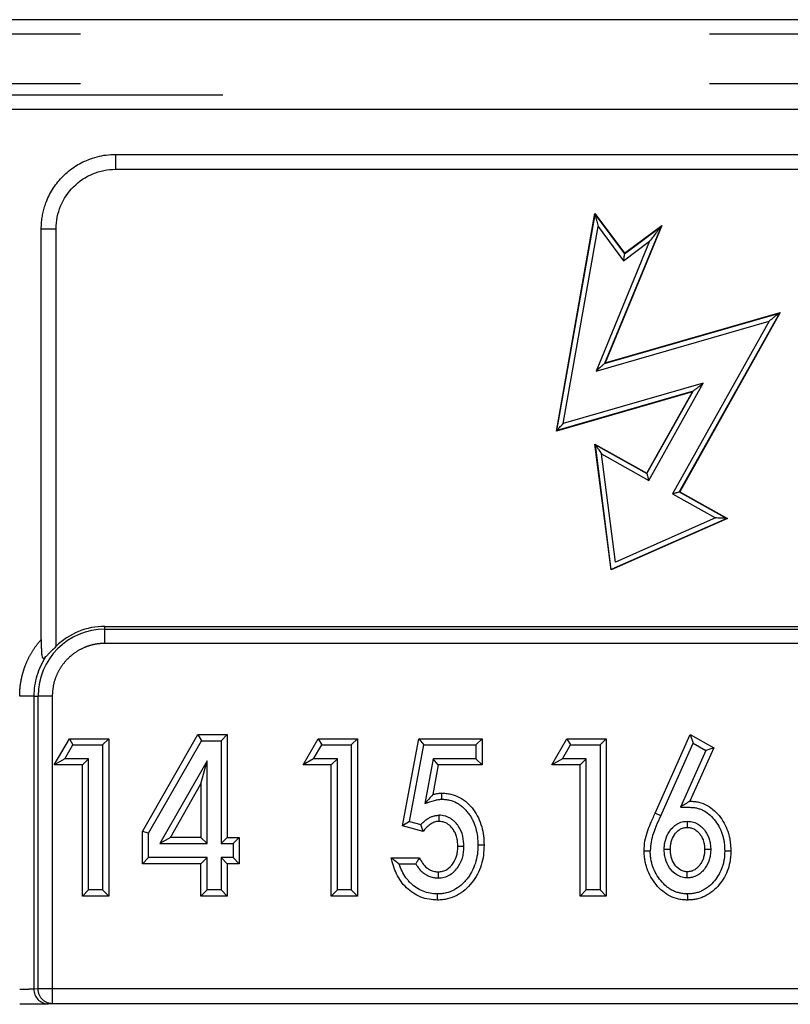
# Model space of a CAD drawing. Extents: x 89 to 295, y 55 to 285.
# Tile 21 of 27: x 205.64 to 207.2, y 168.4 to 170.38. Entities that reach past the tile are written whole.
import ezdxf

# ---------------------------------------------------------------- set-up
doc = ezdxf.new("R2010")
doc.units = 0
doc.linetypes.add('PHANTOM', pattern=[12.7, 6.35, -1.27, 1.27, -1.27, 1.27, -1.27])
doc.layers.get('0').update_dxf_attribs({"linetype": 'CONTINUOUS'})

msp = doc.modelspace()

# ---------------------------------------------------------------- linework, layer by layer
at = {"color": 7, "linetype": 'Continuous'}
for p, q in [((216.3979, 170.3837), (169.5979, 170.3837)), ((205.8355, 170.1118), (208.0027, 170.1118)), ((206.7255, 169.5538), (206.8034, 169.9925)), ((206.8034, 169.9925), (206.8038, 169.9908)), ((206.8034, 169.9925), (206.8631, 169.9124)), ((206.8038, 169.9908), (206.863, 169.9114)), ((205.6855, 169.1335), (205.6855, 169.9618)), ((206.9385, 169.9686), (206.8241, 169.6911)), ((206.863, 169.9114), (206.9368, 169.9665)), ((206.8631, 169.9124), (206.9385, 169.9686)), ((206.9385, 169.9686), (206.9368, 169.9665)), ((206.8631, 169.9124), (206.863, 169.9114)), ((206.8241, 169.6911), (207.1772, 169.793)), ((207.1758, 169.7919), (206.9735, 169.4313)), ((207.1772, 169.793), (206.9745, 169.4315)), ((207.1772, 169.793), (207.1758, 169.7919)), ((206.8241, 169.6911), (206.8229, 169.69)), ((207.0001, 169.6331), (206.7255, 169.5538)), ((206.908, 169.4688), (207.0001, 169.6331)), ((206.9083, 169.4679), (207.0016, 169.6342)), ((207.0001, 169.6331), (207.0016, 169.6342)), ((206.7255, 169.5538), (206.7264, 169.5548)), ((206.8034, 169.5275), (206.8043, 169.5262)), ((206.8034, 169.5275), (206.908, 169.4688)), ((206.836, 169.2738), (206.8034, 169.5275)), ((206.8043, 169.5262), (206.9083, 169.4679)), ((206.8365, 169.2748), (206.8043, 169.5262)), ((206.908, 169.4688), (206.9083, 169.4679)), ((206.9735, 169.4313), (206.9745, 169.4315)), ((206.9735, 169.4313), (207.0694, 169.3775)), ((206.9745, 169.4315), (207.071, 169.3774)), ((207.071, 169.3774), (206.836, 169.2738)), ((207.071, 169.3774), (207.0694, 169.3775)), ((206.836, 169.2738), (206.8365, 169.2748)), ((205.8141, 169.1598), (208.0241, 169.1598)), ((205.7117, 168.8803), (205.7423, 168.9332)), ((205.7423, 168.9332), (205.7495, 168.9209)), ((205.7423, 168.9332), (205.8216, 168.9332)), ((205.8216, 168.9332), (205.8092, 168.9209)), ((205.8216, 168.9332), (205.8216, 168.6157)), ((205.89, 168.7458), (206.0017, 168.9414)), ((205.9023, 168.7425), (206.0089, 168.929)), ((206.0017, 168.9414), (206.0089, 168.929)), ((206.0017, 168.9414), (206.0609, 168.9414)), ((206.0089, 168.929), (206.0486, 168.929)), ((206.0609, 168.9414), (206.0486, 168.929)), ((206.0486, 168.929), (206.0486, 168.7214)), ((206.0609, 168.9414), (206.0609, 168.7338)), ((206.214, 168.8803), (206.2446, 168.9332)), ((206.2446, 168.9332), (206.2518, 168.9209)), ((206.2446, 168.9332), (206.3239, 168.9332)), ((206.3239, 168.9332), (206.3115, 168.9209)), ((206.3239, 168.9332), (206.3239, 168.6157)), ((206.4148, 168.7571), (206.4478, 168.9332)), ((206.4478, 168.9332), (206.458, 168.9209)), ((206.4478, 168.9332), (206.5754, 168.9332)), ((206.5754, 168.9332), (206.5631, 168.9209)), ((206.5754, 168.9332), (206.5754, 168.8803)), ((206.7163, 168.8803), (206.7469, 168.9332)), ((206.7469, 168.9332), (206.7541, 168.9209)), ((206.7469, 168.9332), (206.8262, 168.9332)), ((206.8262, 168.9332), (206.8138, 168.9209)), ((206.8262, 168.9332), (206.8262, 168.6157)), ((206.9249, 168.7829), (206.996, 168.9414)), ((206.9362, 168.7778), (207.0017, 168.9239)), ((206.996, 168.9414), (207.0017, 168.9239)), ((206.996, 168.9414), (207.0433, 168.9144)), ((207.0017, 168.9239), (207.0275, 168.9092)), ((205.7331, 168.8927), (205.7495, 168.9209)), ((205.7495, 168.9209), (205.8092, 168.9209)), ((205.8092, 168.9209), (205.8092, 168.6281)), ((206.2354, 168.8927), (206.2518, 168.9209)), ((206.2518, 168.9209), (206.3115, 168.9209)), ((206.3115, 168.9209), (206.3115, 168.6281)), ((206.429, 168.7661), (206.458, 168.9209)), ((206.458, 168.9209), (206.5631, 168.9209)), ((206.5631, 168.9209), (206.5631, 168.8927)), ((206.7377, 168.8927), (206.7541, 168.9209)), ((206.7541, 168.9209), (206.8138, 168.9209)), ((206.8138, 168.9209), (206.8138, 168.6281)), ((207.0275, 168.9092), (206.9764, 168.7953)), ((207.0433, 168.9144), (206.9952, 168.8071)), ((207.0433, 168.9144), (207.0275, 168.9092)), ((205.7331, 168.8927), (205.7117, 168.8803)), ((205.781, 168.8927), (205.7331, 168.8927)), ((205.7687, 168.8803), (205.781, 168.8927)), ((205.781, 168.6281), (205.781, 168.8927)), ((206.0204, 168.8883), (205.925, 168.7214)), ((206.008, 168.8419), (206.0204, 168.8883)), ((206.0204, 168.7214), (206.0204, 168.8883)), ((206.2354, 168.8927), (206.214, 168.8803)), ((206.2833, 168.8927), (206.2354, 168.8927)), ((206.271, 168.8803), (206.2833, 168.8927)), ((206.2833, 168.6281), (206.2833, 168.8927)), ((206.4766, 168.8927), (206.4599, 168.8025)), ((206.5631, 168.8927), (206.4766, 168.8927)), ((206.4869, 168.8803), (206.4766, 168.8927)), ((206.5754, 168.8803), (206.5631, 168.8927)), ((206.7377, 168.8927), (206.7163, 168.8803)), ((206.7856, 168.8927), (206.7377, 168.8927)), ((206.7733, 168.8803), (206.7856, 168.8927)), ((206.7856, 168.6281), (206.7856, 168.8927)), ((205.7687, 168.8803), (205.7117, 168.8803)), ((205.7687, 168.6157), (205.7687, 168.8803)), ((206.271, 168.8803), (206.214, 168.8803)), ((206.271, 168.6157), (206.271, 168.8803)), ((206.4869, 168.8803), (206.4758, 168.8203)), ((206.5754, 168.8803), (206.4869, 168.8803)), ((206.7733, 168.8803), (206.7163, 168.8803)), ((206.7733, 168.6157), (206.7733, 168.8803)), ((205.9463, 168.7338), (206.008, 168.8419)), ((206.008, 168.8419), (206.008, 168.7338)), ((206.4934, 168.8233), (206.4934, 168.811)), ((206.429, 168.7661), (206.4148, 168.7571)), ((206.429, 168.7661), (206.452, 168.76)), ((205.89, 168.6809), (205.89, 168.7458)), ((205.9023, 168.7425), (205.89, 168.7458)), ((206.4564, 168.7461), (206.4148, 168.7571)), ((206.4564, 168.7461), (206.452, 168.76)), ((205.9023, 168.6932), (205.9023, 168.7425)), ((205.9463, 168.7338), (205.925, 168.7214)), ((206.008, 168.7338), (205.9463, 168.7338)), ((206.0204, 168.7214), (206.008, 168.7338)), ((206.0609, 168.7338), (206.0486, 168.7214)), ((206.0609, 168.7338), (206.0854, 168.7338)), ((206.0854, 168.7338), (206.073, 168.7214)), ((206.0854, 168.7338), (206.0854, 168.6809)), ((205.925, 168.7214), (206.0204, 168.7214)), ((206.0486, 168.7214), (206.073, 168.7214)), ((206.073, 168.7214), (206.073, 168.6932)), ((206.9027, 168.7069), (206.9151, 168.7068)), ((206.9556, 168.7097), (206.9433, 168.7097)), ((207.0372, 168.7097), (207.0248, 168.7097)), ((205.89, 168.6809), (205.9023, 168.6932)), ((206.0204, 168.6932), (205.9023, 168.6932)), ((206.008, 168.6809), (206.0204, 168.6932)), ((206.0204, 168.6281), (206.0204, 168.6932)), ((206.0609, 168.6809), (206.0486, 168.6932)), ((206.073, 168.6932), (206.0486, 168.6932)), ((206.0486, 168.6932), (206.0486, 168.6281)), ((206.0854, 168.6809), (206.073, 168.6932)), ((206.3923, 168.6931), (206.4493, 168.6931)), ((206.008, 168.6809), (205.89, 168.6809)), ((206.008, 168.6157), (206.008, 168.6809)), ((206.0854, 168.6809), (206.0609, 168.6809)), ((206.0609, 168.6809), (206.0609, 168.6157)), ((206.4081, 168.6807), (206.4416, 168.6807)), ((205.7687, 168.6157), (205.781, 168.6281)), ((205.8092, 168.6281), (205.781, 168.6281)), ((205.8216, 168.6157), (205.8092, 168.6281)), ((206.008, 168.6157), (206.0204, 168.6281)), ((206.0486, 168.6281), (206.0204, 168.6281)), ((206.0609, 168.6157), (206.0486, 168.6281)), ((206.271, 168.6157), (206.2833, 168.6281)), ((206.3115, 168.6281), (206.2833, 168.6281)), ((206.3239, 168.6157), (206.3115, 168.6281)), ((206.7733, 168.6157), (206.7856, 168.6281)), ((206.8138, 168.6281), (206.7856, 168.6281)), ((206.8262, 168.6157), (206.8138, 168.6281)), ((205.8216, 168.6157), (205.7687, 168.6157)), ((206.0609, 168.6157), (206.008, 168.6157)), ((206.3239, 168.6157), (206.271, 168.6157)), ((206.4856, 168.6076), (206.4856, 168.62)), ((206.8262, 168.6157), (206.7733, 168.6157))]:
    msp.add_line(p, q, dxfattribs=at)
at = {"color": 58, "linetype": 'PHANTOM'}
for p, q in [((213.3844, 170.3545), (196.9842, 170.3545)), ((213.3844, 170.2545), (196.9842, 170.2545)), ((197.1624, 170.2323), (208.2534, 170.2323)), ((208.2534, 170.2023), (197.1624, 170.2023)), ((205.8355, 170.1118), (205.8355, 170.0818)), ((205.8355, 170.0818), (208.0027, 170.0818)), ((206.7264, 169.5548), (206.8038, 169.9908)), ((205.6855, 169.9618), (205.7155, 169.9618)), ((205.7155, 169.1196), (205.7155, 169.9618)), ((206.7391, 169.5688), (206.8096, 169.9663)), ((206.8096, 169.9663), (206.8609, 169.8974)), ((206.9368, 169.9665), (206.8229, 169.69)), ((206.9138, 169.9368), (206.8057, 169.6747)), ((206.8609, 169.8974), (206.9138, 169.9368)), ((206.8229, 169.69), (207.1758, 169.7919)), ((206.8057, 169.6747), (207.1551, 169.7755)), ((207.1551, 169.7755), (206.9599, 169.4274)), ((207.0222, 169.6506), (206.7391, 169.5688)), ((206.9121, 169.4542), (207.0222, 169.6506)), ((207.0016, 169.6342), (206.7264, 169.5548)), ((206.8448, 169.2893), (206.8167, 169.5077)), ((206.8167, 169.5077), (206.9121, 169.4542)), ((206.9599, 169.4274), (207.0471, 169.3786)), ((207.0694, 169.3775), (206.8365, 169.2748)), ((207.0471, 169.3786), (206.8448, 169.2893)), ((205.8141, 169.1541), (205.8141, 169.1598)), ((205.8141, 169.1254), (205.8141, 169.1541)), ((205.8141, 169.1541), (208.0241, 169.1541)), ((208.0241, 169.1254), (205.8141, 169.1254)), ((205.6706, 169.019), (205.6419, 169.019)), ((205.6706, 169.019), (205.6706, 168.428)), ((205.6706, 169.019), (205.679, 169.019)), ((205.679, 168.4285), (205.679, 169.019)), ((205.7077, 169.019), (205.679, 169.019)), ((205.7077, 169.019), (205.7077, 168.4285)), ((206.9362, 168.7778), (206.9249, 168.7829)), ((205.679, 168.4285), (205.6706, 168.428)), ((205.7077, 168.4285), (205.679, 168.4285)), ((208.1305, 168.4285), (205.7077, 168.4285)), ((205.7077, 168.4285), (205.7077, 168.3985)), ((205.7077, 168.3985), (205.6993, 168.398)), ((208.1305, 168.3985), (205.7077, 168.3985))]:
    msp.add_line(p, q, dxfattribs=at)
at = {"color": 7, "linetype": 'Continuous', "flags": 128}
for points in [[(206.5266, 168.7161), (206.5328, 168.7161), (206.539, 168.7161)], [(206.5795, 168.7181), (206.5733, 168.7181), (206.5672, 168.7181)], [(207.0777, 168.7064), (207.0716, 168.7064), (207.0654, 168.7064)], [(206.487, 168.6646), (206.487, 168.6584), (206.487, 168.6522)], [(206.9898, 168.6522), (206.9898, 168.6584), (206.9898, 168.6646)], [(206.9907, 168.6076), (206.9907, 168.6138), (206.9906, 168.62)]]:
    msp.add_lwpolyline(points, dxfattribs=at)
at = {"color": 58, "linetype": 'PHANTOM'}
for centre, radius, start, end in [((205.8141, 169.019), 0.1351, 90, 180), ((205.8141, 169.019), 0.1435, 146.591, 180), ((205.7001, 168.4276), 0.0295, 179.0967, 268.3519)]:
    msp.add_arc(centre, radius, start, end, dxfattribs=at)
at = {"color": 7, "linetype": 'Continuous'}
for points, knots in [([(205.6855, 169.9618), (205.6856, 169.9656), (205.6858, 169.9732), (205.6871, 169.9844), (205.6892, 169.9955), (205.6921, 170.0064), (205.698, 170.0231), (205.7092, 170.0448), (205.7287, 170.0686), (205.7525, 170.0881), (205.7764, 170.1004), (205.7981, 170.1075), (205.8167, 170.1112), (205.8292, 170.1116), (205.8355, 170.1118)], [0, 0, 0, 0, 0.048277, 0.096159, 0.14392, 0.191837, 0.240186, 0.370003, 0.500048, 0.629866, 0.759911, 0.840105, 0.919707, 1, 1, 1, 1]), ([(206.8038, 169.9908), (206.8038, 169.9907), (206.8039, 169.9905), (206.8041, 169.9895), (206.8045, 169.988), (206.8049, 169.986), (206.8058, 169.9823), (206.8074, 169.9757), (206.8088, 169.9698), (206.8096, 169.9663)], [0, 0, 0, 0, 0.05284, 0.113461, 0.185853, 0.272394, 0.374478, 0.619216, 1, 1, 1, 1]), ([(206.9368, 169.9665), (206.9368, 169.9664), (206.9367, 169.9662), (206.936, 169.9654), (206.935, 169.9641), (206.9336, 169.9624), (206.9319, 169.9602), (206.9294, 169.957), (206.9257, 169.9521), (206.9203, 169.9452), (206.9162, 169.9399), (206.9138, 169.9368)], [0, 0, 0, 0, 0.03189, 0.070822, 0.120038, 0.181165, 0.255047, 0.342159, 0.495709, 0.714936, 1, 1, 1, 1]), ([(206.863, 169.9114), (206.863, 169.9113), (206.8629, 169.9111), (206.8627, 169.9095), (206.8623, 169.907), (206.8617, 169.9029), (206.8612, 169.8995), (206.8609, 169.8974)], [0, 0, 0, 0, 0.133264, 0.28011, 0.446532, 0.670465, 1, 1, 1, 1]), ([(207.1758, 169.7919), (207.1757, 169.7918), (207.1755, 169.7917), (207.1747, 169.791), (207.1734, 169.79), (207.1717, 169.7887), (207.1686, 169.7862), (207.1631, 169.7817), (207.1581, 169.7779), (207.1551, 169.7755)], [0, 0, 0, 0, 0.051084, 0.110317, 0.18182, 0.267971, 0.370131, 0.616212, 1, 1, 1, 1]), ([(206.8229, 169.69), (206.8228, 169.6899), (206.8226, 169.6898), (206.8215, 169.6888), (206.8199, 169.6873), (206.8171, 169.6848), (206.8123, 169.6806), (206.8082, 169.6769), (206.8057, 169.6747)], [0, 0, 0, 0, 0.071443, 0.155538, 0.258447, 0.383584, 0.625561, 1, 1, 1, 1]), ([(207.0016, 169.6342), (207.0016, 169.6343), (207.0018, 169.6344), (207.0026, 169.6351), (207.0039, 169.6361), (207.0056, 169.6374), (207.0087, 169.6399), (207.0143, 169.6443), (207.0192, 169.6482), (207.0222, 169.6506)], [0, 0, 0, 0, 0.051084, 0.110317, 0.18182, 0.267971, 0.370131, 0.616212, 1, 1, 1, 1]), ([(206.7264, 169.5548), (206.7265, 169.5548), (206.7266, 169.555), (206.7274, 169.5559), (206.7286, 169.5572), (206.7306, 169.5595), (206.7341, 169.5634), (206.7372, 169.5668), (206.7391, 169.5688)], [0, 0, 0, 0, 0.082038, 0.174096, 0.281223, 0.406661, 0.641763, 1, 1, 1, 1]), ([(206.8043, 169.5262), (206.8043, 169.5261), (206.8045, 169.5259), (206.8053, 169.5247), (206.8064, 169.523), (206.8085, 169.5199), (206.812, 169.5149), (206.8149, 169.5104), (206.8167, 169.5077)], [0, 0, 0, 0, 0.073196, 0.158573, 0.262135, 0.387292, 0.628146, 1, 1, 1, 1]), ([(206.9083, 169.4679), (206.9083, 169.4677), (206.9084, 169.4675), (206.9088, 169.466), (206.9095, 169.4636), (206.9105, 169.4596), (206.9115, 169.4562), (206.9121, 169.4542)], [0, 0, 0, 0, 0.133264, 0.28011, 0.446532, 0.670465, 1, 1, 1, 1]), ([(206.9599, 169.4274), (206.9613, 169.4278), (206.9639, 169.4285), (206.9671, 169.4294), (206.97, 169.4303), (206.9728, 169.431), (206.9733, 169.4312), (206.9735, 169.4313)], [0, 0, 0, 0, 0.232285, 0.417247, 0.555261, 0.796433, 1, 1, 1, 1]), ([(207.0694, 169.3775), (207.0693, 169.3775), (207.0691, 169.3775), (207.0676, 169.3776), (207.0655, 169.3777), (207.0619, 169.3779), (207.0557, 169.3781), (207.0503, 169.3784), (207.0471, 169.3786)], [0, 0, 0, 0, 0.072896, 0.158053, 0.261502, 0.386655, 0.627701, 1, 1, 1, 1]), ([(205.8141, 169.1598), (205.7959, 169.1598), (205.7777, 169.1563), (205.744, 169.1425), (205.7285, 169.1323), (205.7155, 169.1196)], [0, 0, 0, 0, 0.5, 0.5, 1, 1, 1, 1]), ([(205.6855, 169.1335), (205.6855, 169.1306), (205.6855, 169.1248), (205.6856, 169.1163), (205.6858, 169.1082), (205.6864, 169.1013), (205.6879, 169.0962), (205.6908, 169.095), (205.6931, 169.097), (205.6943, 169.098)], [0, 0, 0, 0, 0.171845, 0.337971, 0.501026, 0.664477, 0.783174, 0.882212, 1, 1, 1, 1]), ([(205.7155, 169.1196), (205.7136, 169.1177), (205.7099, 169.114), (205.7043, 169.1083), (205.6991, 169.1027), (205.6958, 169.0996), (205.6943, 169.098)], [0, 0, 0, 0, 0.250156, 0.498526, 0.761035, 1, 1, 1, 1]), ([(206.4758, 168.8203), (206.4787, 168.8211), (206.4844, 168.8229), (206.4904, 168.8232), (206.4934, 168.8233)], [0, 0, 0, 0, 0.500074, 1, 1, 1, 1]), ([(206.4934, 168.8233), (206.4966, 168.8233), (206.5029, 168.8231), (206.5154, 168.8209), (206.5363, 168.8132), (206.5554, 168.7953), (206.5686, 168.7737), (206.5752, 168.7558), (206.5789, 168.7371), (206.5793, 168.7244), (206.5795, 168.7181)], [0, 0, 0, 0, 0.062656, 0.125319, 0.250331, 0.499078, 0.62347, 0.749479, 0.874731, 1, 1, 1, 1]), ([(206.4599, 168.8025), (206.4664, 168.8045), (206.4729, 168.8065), (206.4794, 168.8085), (206.4823, 168.8094), (206.4842, 168.8099), (206.4878, 168.8106), (206.489, 168.8107), (206.491, 168.8109), (206.4921, 168.811), (206.4934, 168.811)], [-1.118377, -1.118377, -1.118377, -1.118377, 0, 0, 0, 0.5, 0.5, 0.75, 0.75, 0.981498, 0.981498, 0.981498, 0.981498]), ([(206.4934, 168.811), (206.4965, 168.8109), (206.4992, 168.8108), (206.5042, 168.8103), (206.5068, 168.8098), (206.5147, 168.808), (206.5195, 168.8062), (206.5265, 168.8025), (206.5288, 168.801), (206.5331, 168.798), (206.5352, 168.7963), (206.5392, 168.7927), (206.5412, 168.7907), (206.5449, 168.7866), (206.5466, 168.7845), (206.55, 168.78), (206.5515, 168.7777), (206.5544, 168.773), (206.5557, 168.7706), (206.5581, 168.7655), (206.5593, 168.7629), (206.5612, 168.7577), (206.5621, 168.7551), (206.5644, 168.7469), (206.5654, 168.7412), (206.5669, 168.7299), (206.5671, 168.7244), (206.5672, 168.7181)], [0.0022026, 0.0022026, 0.0022026, 0.0022026, 0.0625, 0.0625, 0.125, 0.125, 0.25, 0.25, 0.3125, 0.3125, 0.375, 0.375, 0.4375, 0.4375, 0.5, 0.5, 0.5625, 0.5625, 0.625, 0.625, 0.6875, 0.6875, 0.75, 0.75, 0.875, 0.875, 0.9983148, 0.9983148, 0.9983148, 0.9983148]), ([(206.9952, 168.8071), (206.9982, 168.807), (207.0042, 168.8068), (207.0161, 168.8046), (207.0359, 168.7968), (207.0585, 168.7755), (207.0731, 168.7464), (207.0773, 168.7225), (207.0776, 168.7105), (207.0777, 168.7064)], [0, 0, 0, 0, 0.062715, 0.1254301, 0.2505974, 0.4997924, 0.7494059, 0.91638, 1, 1, 1, 1]), ([(206.9764, 168.7953), (206.9825, 168.7951), (206.9887, 168.7949), (206.9948, 168.7947), (206.9979, 168.7946), (207.0005, 168.7945), (207.0053, 168.794), (207.0077, 168.7936), (207.0125, 168.7924), (207.0149, 168.7916), (207.0196, 168.7898), (207.0218, 168.7887), (207.0283, 168.7851), (207.0324, 168.7822), (207.04, 168.7751), (207.0437, 168.7711), (207.05, 168.7627), (207.0529, 168.7581), (207.0564, 168.7511), (207.0575, 168.7488), (207.0594, 168.7438), (207.0603, 168.7412), (207.0618, 168.736), (207.0625, 168.7336), (207.0635, 168.7283), (207.064, 168.7256), (207.0651, 168.7174), (207.0653, 168.7125), (207.0654, 168.7064)], [-0.126172, -0.126172, -0.126172, -0.126172, 0, 0, 0, 0.0625, 0.0625, 0.125, 0.125, 0.1875, 0.1875, 0.25, 0.25, 0.375, 0.375, 0.5, 0.5, 0.625, 0.625, 0.6875, 0.6875, 0.75, 0.75, 0.8125, 0.8125, 0.875, 0.875, 0.998366, 0.998366, 0.998366, 0.998366]), ([(206.452, 168.76), (206.4538, 168.7619), (206.4575, 168.7657), (206.4634, 168.7704), (206.4695, 168.774), (206.4754, 168.7766), (206.4819, 168.7782), (206.4863, 168.7785), (206.4887, 168.7787)], [0, 0, 0, 0, 0.188195, 0.375319, 0.532063, 0.686788, 0.832956, 1, 1, 1, 1]), ([(206.4888, 168.7664), (206.4871, 168.7662), (206.4838, 168.766), (206.4774, 168.7643), (206.4702, 168.7602), (206.4626, 168.7538), (206.4585, 168.7486), (206.4564, 168.7461)], [0, 0, 0, 0, 0.131601, 0.249986, 0.499626, 0.74973, 1, 1, 1, 1]), ([(206.539, 168.7161), (206.5389, 168.7163), (206.5389, 168.7164), (206.5389, 168.7166), (206.5387, 168.7223), (206.5383, 168.7295), (206.5349, 168.7434), (206.5319, 168.7502), (206.5259, 168.7592), (206.5237, 168.762), (206.5196, 168.7662), (206.5182, 168.7675), (206.5152, 168.7699), (206.5138, 168.7709), (206.5105, 168.7731), (206.5084, 168.7742), (206.5045, 168.7759), (206.5026, 168.7766), (206.4989, 168.7776), (206.4971, 168.778), (206.4926, 168.7786), (206.4904, 168.7787), (206.489, 168.7787), (206.4889, 168.7787), (206.4888, 168.7787), (206.4887, 168.7787)], [-0.006306, -0.006306, -0.006306, -0.006306, 0, 0, 0, 0.25, 0.25, 0.5, 0.5, 0.625, 0.625, 0.6875, 0.6875, 0.75, 0.75, 0.8125, 0.8125, 0.875, 0.875, 0.9375, 0.9375, 1, 1, 1, 1.005765, 1.005765, 1.005765, 1.005765]), ([(206.5266, 168.7161), (206.5264, 168.7194), (206.5261, 168.7252), (206.5248, 168.7338), (206.522, 168.7418), (206.5172, 168.7505), (206.5103, 168.7588), (206.5001, 168.7652), (206.4926, 168.766), (206.4888, 168.7664)], [0, 0, 0, 0, 0.141393, 0.25049, 0.374696, 0.5011, 0.678135, 0.838083, 1, 1, 1, 1]), ([(206.9027, 168.7069), (206.9031, 168.7135), (206.9037, 168.7269), (206.9089, 168.7452), (206.9163, 168.7637), (206.9218, 168.7759), (206.9249, 168.7829)], [0, 0, 0, 0, 0.249951, 0.499883, 0.710973, 1, 1, 1, 1]), ([(206.9362, 168.7778), (206.9331, 168.7711), (206.9278, 168.7593), (206.9209, 168.7419), (206.916, 168.7249), (206.9154, 168.7128), (206.9151, 168.7068)], [0, 0, 0, 0, 0.296681, 0.51589, 0.755744, 1, 1, 1, 1]), ([(206.9433, 168.7097), (206.9434, 168.7126), (206.9436, 168.7187), (206.9459, 168.7314), (206.9528, 168.7472), (206.9656, 168.76), (206.9789, 168.7658), (206.9862, 168.7663), (206.9896, 168.7665)], [0, 0, 0, 0, 0.106742, 0.227747, 0.472886, 0.732502, 0.87558, 1, 1, 1, 1]), ([(206.9896, 168.7665), (206.9929, 168.7663), (207.0001, 168.7659), (207.0102, 168.7619), (207.0193, 168.7553), (207.0285, 168.7447), (207.0346, 168.7319), (207.0368, 168.7189), (207.0371, 168.7127), (207.0372, 168.7097)], [0, 0, 0, 0, 0.121626, 0.262192, 0.388572, 0.524521, 0.771351, 0.893169, 1, 1, 1, 1]), ([(206.9556, 168.7097), (206.9557, 168.7123), (206.9558, 168.7149), (206.9564, 168.72), (206.9568, 168.7226), (206.9588, 168.7301), (206.9609, 168.7349), (206.9653, 168.7413), (206.9669, 168.7434), (206.9706, 168.7471), (206.9726, 168.7487), (206.977, 168.7514), (206.9794, 168.7525), (206.9832, 168.7535), (206.9844, 168.7537), (206.987, 168.754), (206.9883, 168.7541), (206.9896, 168.7541)], [0, 0, 0, 0, 0.125, 0.125, 0.25, 0.25, 0.5, 0.5, 0.625, 0.625, 0.75, 0.75, 0.875, 0.875, 0.9375, 0.9375, 1, 1, 1, 1]), ([(206.9896, 168.7541), (206.9922, 168.754), (206.9949, 168.7539), (207, 168.7526), (207.0025, 168.7516), (207.007, 168.749), (207.0092, 168.7474), (207.013, 168.7437), (207.0147, 168.7417), (207.0192, 168.7352), (207.0215, 168.7304), (207.0236, 168.7228), (207.0241, 168.7202), (207.0246, 168.715), (207.0247, 168.7123), (207.0248, 168.7097)], [0, 0, 0, 0, 0.125, 0.125, 0.25, 0.25, 0.375, 0.375, 0.5, 0.5, 0.75, 0.75, 0.875, 0.875, 1, 1, 1, 1]), ([(206.5672, 168.7181), (206.567, 168.7114), (206.5668, 168.7057), (206.5651, 168.6936), (206.5638, 168.6877), (206.5602, 168.6763), (206.5579, 168.6709), (206.5536, 168.6629), (206.5521, 168.6603), (206.5489, 168.6553), (206.5472, 168.6529), (206.5434, 168.6482), (206.5414, 168.6459), (206.5373, 168.6415), (206.5353, 168.6396), (206.5286, 168.6338), (206.5238, 168.6305), (206.5137, 168.6252), (206.5082, 168.6232), (206.5, 168.6212), (206.4973, 168.6207), (206.4918, 168.6202), (206.4889, 168.6201), (206.4856, 168.62)], [0.0015866, 0.0015866, 0.0015866, 0.0015866, 0.125, 0.125, 0.25, 0.25, 0.375, 0.375, 0.4375, 0.4375, 0.5, 0.5, 0.5625, 0.5625, 0.625, 0.625, 0.75, 0.75, 0.875, 0.875, 0.9375, 0.9375, 0.9977012, 0.9977012, 0.9977012, 0.9977012]), ([(206.5795, 168.7181), (206.5793, 168.7114), (206.5788, 168.6979), (206.5743, 168.6781), (206.5666, 168.6594), (206.5518, 168.637), (206.5312, 168.6185), (206.509, 168.6102), (206.4957, 168.6079), (206.489, 168.6077), (206.4856, 168.6076)], [0, 0, 0, 0, 0.125228, 0.25042, 0.375888, 0.500792, 0.749662, 0.874712, 0.937355, 1, 1, 1, 1]), ([(206.487, 168.6522), (206.4872, 168.6522), (206.4873, 168.6523), (206.4875, 168.6523), (206.4905, 168.6524), (206.495, 168.6527), (206.5033, 168.6549), (206.5071, 168.6567), (206.514, 168.6608), (206.5172, 168.6633), (206.5228, 168.6688), (206.5251, 168.6717), (206.5294, 168.6779), (206.5312, 168.6812), (206.5343, 168.688), (206.5355, 168.6915), (206.5374, 168.6986), (206.538, 168.7023), (206.5387, 168.7094), (206.5388, 168.7127), (206.5389, 168.7157), (206.5389, 168.7159), (206.5389, 168.716), (206.539, 168.7161)], [-0.007539, -0.007539, -0.007539, -0.007539, 0, 0, 0, 0.125, 0.125, 0.25, 0.25, 0.375, 0.375, 0.5, 0.5, 0.625, 0.625, 0.75, 0.75, 0.875, 0.875, 1, 1, 1, 1.005977, 1.005977, 1.005977, 1.005977]), ([(206.487, 168.6646), (206.49, 168.6648), (206.496, 168.6652), (206.5072, 168.6703), (206.518, 168.6812), (206.5242, 168.6952), (206.5263, 168.7071), (206.5265, 168.7131), (206.5266, 168.7161)], [0, 0, 0, 0, 0.12516, 0.250245, 0.499288, 0.749175, 0.874543, 1, 1, 1, 1]), ([(206.9907, 168.6076), (206.9876, 168.6077), (206.9815, 168.6078), (206.9694, 168.6099), (206.955, 168.6149), (206.9395, 168.6251), (206.9224, 168.6428), (206.9113, 168.6619), (206.906, 168.6795), (206.9041, 168.6882), (206.903, 168.6974), (206.9028, 168.7035), (206.9027, 168.7069)], [0, 0, 0, 0, 0.062616, 0.125231, 0.250212, 0.370038, 0.500288, 0.749573, 0.811575, 0.874802, 0.931451, 1, 1, 1, 1]), ([(206.9906, 168.62), (206.9877, 168.62), (206.985, 168.6201), (206.9803, 168.6206), (206.9777, 168.621), (206.9725, 168.6222), (206.97, 168.6229), (206.9653, 168.6245), (206.9629, 168.6256), (206.9582, 168.6279), (206.956, 168.6291), (206.9518, 168.6319), (206.9497, 168.6335), (206.9436, 168.6387), (206.9399, 168.6425), (206.933, 168.651), (206.9299, 168.6555), (206.9244, 168.665), (206.9222, 168.6697), (206.9186, 168.68), (206.9173, 168.6852), (206.9159, 168.6933), (206.9156, 168.696), (206.9152, 168.7011), (206.9151, 168.7038), (206.9151, 168.7068)], [0.0021643, 0.0021643, 0.0021643, 0.0021643, 0.0625, 0.0625, 0.125, 0.125, 0.1875, 0.1875, 0.25, 0.25, 0.3125, 0.3125, 0.375, 0.375, 0.5, 0.5, 0.625, 0.625, 0.75, 0.75, 0.875, 0.875, 0.9375, 0.9375, 0.9973457, 0.9973457, 0.9973457, 0.9973457]), ([(206.9898, 168.6522), (206.9864, 168.6525), (206.979, 168.6531), (206.9658, 168.6592), (206.9531, 168.672), (206.9459, 168.6877), (206.9436, 168.7005), (206.9434, 168.7068), (206.9433, 168.7097)], [0, 0, 0, 0, 0.124948, 0.268988, 0.524829, 0.770163, 0.892459, 1, 1, 1, 1]), ([(206.9898, 168.6646), (206.9885, 168.6647), (206.9872, 168.6648), (206.9846, 168.6651), (206.9833, 168.6653), (206.9796, 168.6664), (206.9772, 168.6676), (206.9706, 168.6719), (206.967, 168.6758), (206.9611, 168.6844), (206.9589, 168.6892), (206.9569, 168.6967), (206.9564, 168.6993), (206.9558, 168.7045), (206.9557, 168.7071), (206.9556, 168.7097)], [0, 0, 0, 0, 0.0625, 0.0625, 0.125, 0.125, 0.25, 0.25, 0.5, 0.5, 0.75, 0.75, 0.875, 0.875, 1, 1, 1, 1]), ([(207.0372, 168.7097), (207.0371, 168.7067), (207.0369, 168.7004), (207.0344, 168.6874), (207.0271, 168.6714), (207.0139, 168.6586), (207.0004, 168.653), (206.9931, 168.6525), (206.9898, 168.6522)], [0, 0, 0, 0, 0.108377, 0.231254, 0.47811, 0.735794, 0.878743, 1, 1, 1, 1]), ([(207.0248, 168.7097), (207.0247, 168.707), (207.0247, 168.7044), (207.0241, 168.6992), (207.0236, 168.6966), (207.0222, 168.6915), (207.0213, 168.689), (207.0191, 168.6842), (207.0177, 168.6819), (207.0147, 168.6775), (207.013, 168.6755), (207.0092, 168.6718), (207.0072, 168.6701), (207.0026, 168.6674), (207.0002, 168.6663), (206.9964, 168.6653), (206.9951, 168.6651), (206.9924, 168.6648), (206.9911, 168.6647), (206.9898, 168.6646)], [0, 0, 0, 0, 0.125, 0.125, 0.25, 0.25, 0.375, 0.375, 0.5, 0.5, 0.625, 0.625, 0.75, 0.75, 0.875, 0.875, 0.9375, 0.9375, 1, 1, 1, 1]), ([(207.0654, 168.7064), (207.0653, 168.7004), (207.0651, 168.6954), (207.0638, 168.6874), (207.0633, 168.6847), (207.0621, 168.6795), (207.0613, 168.6769), (207.0587, 168.6694), (207.0565, 168.6644), (207.0513, 168.6551), (207.0483, 168.6507), (207.0413, 168.6425), (207.0375, 168.6386), (207.0315, 168.6336), (207.0294, 168.6321), (207.025, 168.6292), (207.0227, 168.6279), (207.0182, 168.6256), (207.016, 168.6247), (207.0111, 168.6229), (207.0085, 168.6222), (207.0036, 168.621), (207.0011, 168.6206), (206.9962, 168.6201), (206.9936, 168.62), (206.9906, 168.62)], [0.0016161, 0.0016161, 0.0016161, 0.0016161, 0.125, 0.125, 0.1875, 0.1875, 0.25, 0.25, 0.375, 0.375, 0.5, 0.5, 0.625, 0.625, 0.6875, 0.6875, 0.75, 0.75, 0.8125, 0.8125, 0.875, 0.875, 0.9375, 0.9375, 0.9978284, 0.9978284, 0.9978284, 0.9978284]), ([(207.0777, 168.7064), (207.0777, 168.7031), (207.0775, 168.697), (207.0762, 168.6848), (207.0713, 168.6643), (207.056, 168.6374), (207.0346, 168.6192), (207.0178, 168.612), (207.0093, 168.6095), (207.0002, 168.608), (206.9941, 168.6078), (206.9907, 168.6076)], [0, 0, 0, 0, 0.0689672, 0.1253646, 0.2506349, 0.5000986, 0.7492712, 0.8104485, 0.8746637, 0.930653, 1, 1, 1, 1]), ([(206.4856, 168.6076), (206.4799, 168.6079), (206.4684, 168.6084), (206.4517, 168.6132), (206.4363, 168.6212), (206.4228, 168.632), (206.4114, 168.6451), (206.4027, 168.6601), (206.3961, 168.6762), (206.3936, 168.6875), (206.3923, 168.6931)], [0, 0, 0, 0, 0.12501, 0.249945, 0.372875, 0.499856, 0.623587, 0.749889, 0.874943, 1, 1, 1, 1]), ([(206.3923, 168.6931), (206.3952, 168.6907), (206.4003, 168.6866), (206.4058, 168.6825), (206.4081, 168.6807)], [0, 0, 0, 0, 0.571264, 1, 1, 1, 1]), ([(206.4493, 168.6931), (206.4478, 168.6908), (206.4451, 168.6868), (206.4427, 168.6826), (206.4416, 168.6807)], [0, 0, 0, 0, 0.552125, 1, 1, 1, 1]), ([(206.4493, 168.6931), (206.4511, 168.6893), (206.4548, 168.6818), (206.4619, 168.6739), (206.4688, 168.6692), (206.4743, 168.6666), (206.4805, 168.665), (206.4847, 168.6647), (206.487, 168.6646)], [0, 0, 0, 0, 0.249936, 0.499673, 0.622347, 0.750002, 0.861441, 1, 1, 1, 1]), ([(206.4856, 168.62), (206.48, 168.6201), (206.4753, 168.6204), (206.4657, 168.6221), (206.4611, 168.6234), (206.4517, 168.6271), (206.4475, 168.6293), (206.4393, 168.6347), (206.4352, 168.6379), (206.4299, 168.6431), (206.4282, 168.6449), (206.4249, 168.6487), (206.4233, 168.6507), (206.4188, 168.6569), (206.4163, 168.6611), (206.4119, 168.6703), (206.4099, 168.6753), (206.4083, 168.6804), (206.4082, 168.6806), (206.4081, 168.6807)], [0.0026648, 0.0026648, 0.0026648, 0.0026648, 0.125, 0.125, 0.25, 0.25, 0.375, 0.375, 0.5, 0.5, 0.5625, 0.5625, 0.625, 0.625, 0.75, 0.75, 0.875, 0.875, 0.8793364, 0.8793364, 0.8793364, 0.8793364]), ([(206.4416, 168.6807), (206.4427, 168.6788), (206.4439, 168.6768), (206.4467, 168.6729), (206.4483, 168.6709), (206.4518, 168.6669), (206.4538, 168.665), (206.4582, 168.6615), (206.4606, 168.6599), (206.4653, 168.6573), (206.4676, 168.6561), (206.473, 168.6541), (206.4759, 168.6534), (206.4817, 168.6525), (206.4844, 168.6524), (206.4864, 168.6523), (206.4866, 168.6523), (206.4868, 168.6522), (206.487, 168.6522)], [0.1414327, 0.1414327, 0.1414327, 0.1414327, 0.25, 0.25, 0.375, 0.375, 0.5, 0.5, 0.625, 0.625, 0.75, 0.75, 0.875, 0.875, 1, 1, 1, 1.0108613, 1.0108613, 1.0108613, 1.0108613])]:
    msp.add_open_spline(points, degree=3, knots=knots, dxfattribs=at)
at = {"color": 58, "linetype": 'PHANTOM'}
for points, knots in [([(205.7155, 169.9618), (205.7155, 169.9937), (205.7282, 170.0242), (205.7732, 170.0692), (205.8037, 170.0818), (205.8355, 170.0818)], [0, 0, 0, 0, 0.5, 0.5, 1, 1, 1, 1]), ([(205.6419, 169.019), (205.642, 169.0232), (205.6422, 169.0316), (205.6436, 169.044), (205.6458, 169.0563), (205.649, 169.0684), (205.6539, 169.083), (205.6614, 169.0995), (205.6722, 169.1175), (205.6811, 169.1282), (205.6855, 169.1335)], [0, 0, 0, 0, 0.100485, 0.200202, 0.299686, 0.399472, 0.500094, 0.667049, 0.832855, 1, 1, 1, 1]), ([(205.8141, 169.1254), (205.8108, 169.1253), (205.8041, 169.1251), (205.7942, 169.1237), (205.7844, 169.1214), (205.7712, 169.1168), (205.7553, 169.1086), (205.7384, 169.0948), (205.7245, 169.0779), (205.7148, 169.059), (205.7088, 169.0391), (205.7081, 169.0257), (205.7077, 169.019)], [0, 0, 0, 0, 0.0602628, 0.1200258, 0.1798282, 0.240208, 0.3700088, 0.5001305, 0.6299315, 0.7600533, 0.8799484, 1, 1, 1, 1]), ([(205.6706, 168.428), (205.6687, 168.4278), (205.6649, 168.4276), (205.6546, 168.4274), (205.6483, 168.4273), (205.6419, 168.4273)], [0, 0, 0, 0, 0.5, 0.5, 1, 1, 1, 1]), ([(205.7077, 168.3985), (205.7002, 168.3986), (205.6928, 168.4018), (205.6822, 168.4129), (205.6791, 168.4207), (205.679, 168.4285)], [0, 0, 0, 0, 0.5, 0.5, 1, 1, 1, 1]), ([(205.6993, 168.398), (205.6985, 168.398), (205.6968, 168.3979), (205.6932, 168.3978), (205.6888, 168.3977), (205.6836, 168.3976), (205.6772, 168.3975), (205.6694, 168.3974), (205.6605, 168.3973), (205.6512, 168.3973), (205.645, 168.3973), (205.6419, 168.3973)], [0, 0, 0, 0, 0.101222, 0.200196, 0.298575, 0.398041, 0.500223, 0.626939, 0.756595, 0.877581, 1, 1, 1, 1])]:
    msp.add_open_spline(points, degree=3, knots=knots, dxfattribs=at)
at = {"color": 7, "linetype": 'Continuous'}
for points in [[(206.4758, 168.8203), (206.4706, 168.8144), (206.4653, 168.8084), (206.4599, 168.8025)], [(206.9952, 168.8071), (206.989, 168.8031), (206.9827, 168.7992), (206.9764, 168.7953)], [(206.4888, 168.7664), (206.4888, 168.7705), (206.4887, 168.7746), (206.4887, 168.7787)], [(206.9896, 168.7665), (206.9896, 168.7624), (206.9896, 168.7583), (206.9896, 168.7541)]]:
    msp.add_open_spline(points, degree=3, dxfattribs=at)

doc.saveas('drawing.dxf')
